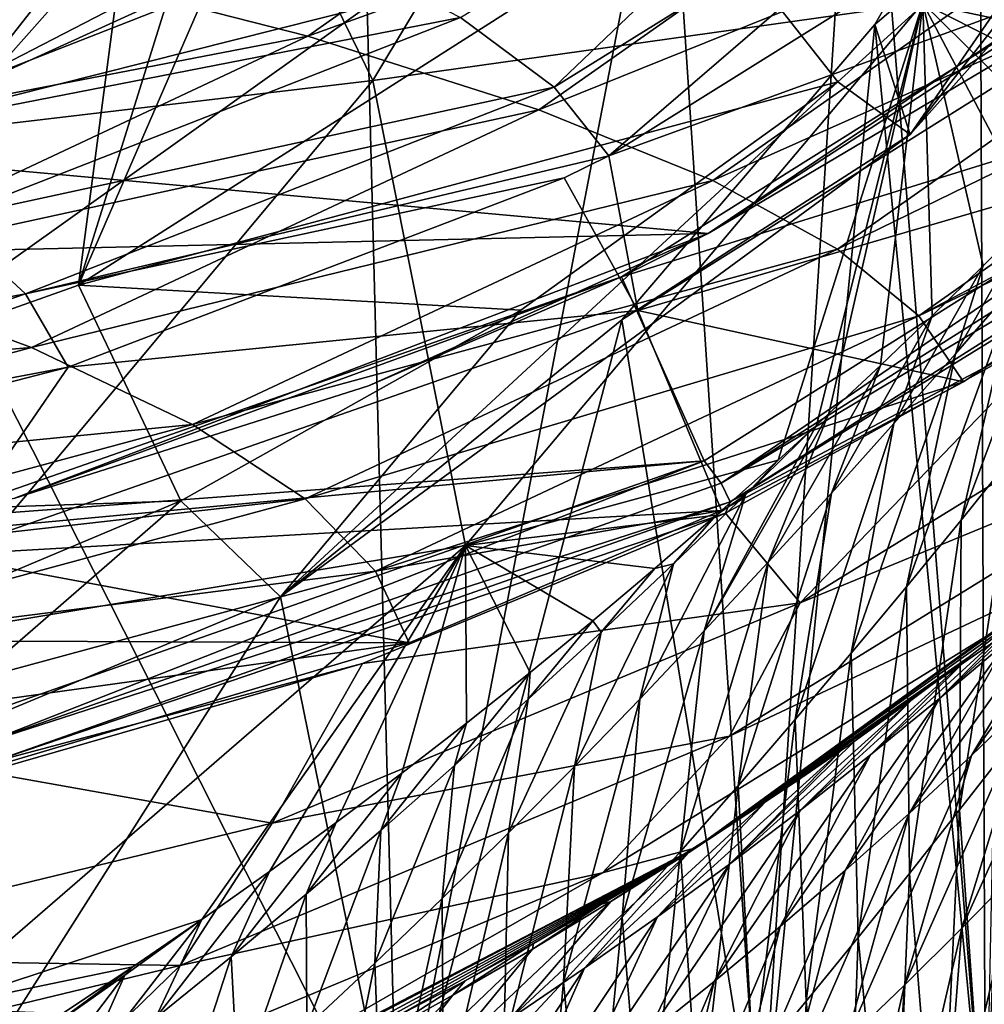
# Model space of a CAD drawing. Header units: metres. Extents: x -240 to 45, y -77 to 27.
# Tile 232 of 256: x 30.19 to 35.34, y -19.61 to -14.35. Entities that reach past the tile are written whole.
import ezdxf

# ---------------------------------------------------------------- set-up
doc = ezdxf.new("R2010")
doc.units = ezdxf.units.M
doc.layers.add('solid_MASSBILD_K_E_SW0001', color=7, linetype='CONTINUOUS')

msp = doc.modelspace()

# ---------------------------------------------------------------- linework, layer by layer
at = {"layer": 'solid_MASSBILD_K_E_SW0001'}
for points in [[(33.515095, -8.833508, 141.284409), (33.770359, -13.682057, 119.696915), (30.50271, -15.766929, 120.273087)], [(32.412022, -9.651, 141.284409), (33.515095, -8.833508, 141.284409), (30.50271, -15.766929, 120.273087)], [(31.216616, -10.337316, 141.284409), (32.412022, -9.651, 141.284409), (30.50271, -15.766929, 120.273087)], [(31.216616, -10.337316, 141.284409), (30.50271, -15.766929, 120.273087), (26.860199, -17.061192, 120.915359)], [(29.945154, -10.881987, 141.284409), (31.216616, -10.337316, 141.284409), (26.860199, -17.061192, 120.915359)], [(34.079449, -11.334261, 49.221691), (32.074699, -14.67446, 49.634964), (30.598518, -11.655845, 30.597927)], [(35.008678, -14.261464, 68.53022), (32.074699, -14.67446, 49.634964), (34.079449, -11.334261, 49.221691)], [(30.598518, -11.655845, 30.597927), (28.549368, -15.09048, 31.073753), (26.951012, -11.982102, 12.467823)], [(32.074699, -14.67446, 49.634964), (28.549368, -15.09048, 31.073753), (30.598518, -11.655845, 30.597927)], [(37.482944, -11.707556, 119.042282), (37.721249, -11.836318, 111.38456), (34.94149, -14.961307, 111.87471)], [(36.101093, -13.277711, 119.285942), (37.482944, -11.707556, 119.042282), (34.94149, -14.961307, 111.87471)], [(32.197147, -11.814404, 79.96402), (29.428057, -14.937243, 80.452286), (34.675846, -12.225952, 95.789986)], [(29.551634, -15.193629, 79.823723), (29.428057, -14.937243, 80.452286), (32.197147, -11.814404, 79.96402)], [(29.551634, -15.193629, 79.823723), (32.197147, -11.814404, 79.96402), (32.368256, -12.017189, 79.327072)], [(35.342567, -20.5, 97.983986), (35.308346, -11.868855, 97.837204), (34.675846, -12.225952, 95.789986)], [(34.75317, -14.375597, 107.203865), (34.94149, -14.961307, 111.87471), (37.721249, -11.836318, 111.38456)], [(35.500267, -13.077073, 104.437958), (34.75317, -14.375597, 107.203865), (37.721249, -11.836318, 111.38456)], [(35.342567, -20.5, 97.983986), (35.656796, -11.880426, 99.862045), (35.308346, -11.868855, 97.837204)], [(32.368256, -12.017189, 79.327072), (21.097666, -12.017189, 15.408386), (18.281046, -15.193629, 15.905033)], [(29.551634, -15.193629, 79.823723), (32.368256, -12.017189, 79.327072), (18.281046, -15.193629, 15.905033)], [(29.428057, -14.937243, 80.452286), (33.647137, -13.011192, 93.604935), (34.675846, -12.225952, 95.789986)], [(34.140774, -20.5, 94.549454), (34.675846, -12.225952, 95.789986), (33.647137, -13.011192, 93.604935)], [(35.342567, -20.5, 97.983986), (34.675846, -12.225952, 95.789986), (34.140774, -20.5, 94.549454)], [(34.107014, -12.762215, 249.806519), (30.147507, -14.032885, 259.334137), (31.727673, -14.437613, 249.511108)], [(35.4058, -13.108708, 239.896667), (34.107014, -12.762215, 249.806519), (31.727673, -14.437613, 249.511108)], [(33.041206, -14.709649, 214.150848), (32.541096, -14.337233, 223.910858), (35.061512, -12.777561, 223.905701)], [(33.041206, -14.709649, 214.150848), (35.061512, -12.777561, 223.905701), (35.616489, -13.107956, 214.146011)], [(29.428057, -14.937243, 80.452286), (32.044449, -14.277749, 91.27047), (33.647137, -13.011192, 93.604935)], [(32.204842, -20.5, 91.468391), (33.647137, -13.011192, 93.604935), (32.044449, -14.277749, 91.27047)], [(34.140774, -20.5, 94.549454), (33.647137, -13.011192, 93.604935), (32.204842, -20.5, 91.468391)], [(35.342567, -20.5, 105.216011), (34.75317, -14.375597, 107.203865), (35.500267, -13.077073, 104.437958)], [(35.4058, -13.108708, 239.896667), (31.727673, -14.437613, 249.511108), (32.959591, -14.829585, 239.671387)], [(36.395767, -13.443013, 229.995499), (35.4058, -13.108708, 239.896667), (32.959591, -14.829585, 239.671387)], [(33.041206, -14.709649, 214.150848), (35.616489, -13.107956, 214.146011), (33.333542, -15.075125, 204.399994)], [(33.333542, -15.075125, 204.399994), (35.616489, -13.107956, 214.146011), (35.964378, -13.432237, 204.399994)], [(37.152191, -13.278172, 195.899994), (15.130383, -13.784815, 195.899994), (33.862778, -15.491173, 195.899994)], [(33.770359, -13.682057, 119.696915), (36.101093, -13.277711, 119.285942), (34.554726, -14.680935, 119.558609)], [(35.570671, -14.478307, 199.5), (37.152191, -13.278172, 195.899994), (33.862778, -15.491173, 195.899994)], [(34.554726, -14.680935, 119.558609), (36.101093, -13.277711, 119.285942), (34.94149, -14.961307, 111.87471)], [(36.395767, -13.443013, 229.995499), (32.959591, -14.829585, 239.671387), (33.888184, -15.207775, 229.834381)], [(36.834522, -13.799363, 204.399994), (33.333542, -15.075125, 204.399994), (35.964378, -13.432237, 204.399994)], [(37.117538, -13.766341, 220.111588), (36.395767, -13.443013, 229.995499), (33.888184, -15.207775, 229.834381)], [(30.784639, -13.557223, 243.449707), (28.187616, -14.580517, 243.049835), (26.946711, -14.141427, 252.697861)], [(31.80036, -13.954147, 233.677856), (28.187616, -14.580517, 243.049835), (30.784639, -13.557223, 243.449707)], [(36.709908, -13.64292, 200), (33.40136, -15.721846, 200), (37.339897, -14.498365, 200)], [(33.862923, -15.491104, 199.5), (33.40136, -15.721846, 200), (36.709908, -13.64292, 200)], [(33.862923, -15.491104, 199.5), (36.709908, -13.64292, 200), (35.570671, -14.478307, 199.5)], [(30.50271, -15.766929, 120.273087), (33.770359, -13.682057, 119.696915), (34.554726, -14.680935, 119.558609)], [(37.117538, -13.766341, 220.111588), (33.888184, -15.207775, 229.834381), (34.552826, -15.573554, 220.009201)], [(37.606819, -14.081865, 210.24498), (37.117538, -13.766341, 220.111588), (34.552826, -15.573554, 220.009201)], [(33.862778, -15.491173, 195.899994), (15.130383, -13.784815, 195.899994), (18.518078, -15.8442, 195.899994)], [(33.488022, -15.902099, 204.399994), (33.333542, -15.075125, 204.399994), (36.834522, -13.799363, 204.399994)], [(33.488022, -15.902099, 200.399994), (36.834522, -13.799363, 200.399994), (37.481274, -14.736205, 200.399994)], [(36.834522, -13.799363, 204.399994), (36.834522, -13.799363, 200.399994), (33.488022, -15.902099, 200.399994)], [(33.488022, -15.902099, 204.399994), (36.834522, -13.799363, 204.399994), (33.488022, -15.902099, 200.399994)], [(31.80036, -13.954147, 233.677856), (29.121378, -15.004856, 233.386047), (28.187616, -14.580517, 243.049835)], [(32.541096, -14.337233, 223.910858), (29.121378, -15.004856, 233.386047), (31.80036, -13.954147, 233.677856)], [(31.727673, -14.437613, 249.511108), (30.147507, -14.032885, 259.334137), (27.594477, -15.234189, 258.922943)], [(37.606819, -14.081865, 210.24498), (34.552826, -15.573554, 220.009201), (34.98769, -15.930508, 210.196426)], [(37.898605, -14.39282, 200.399994), (37.606819, -14.081865, 210.24498), (34.98769, -15.930508, 210.196426)], [(29.428057, -14.937243, 80.452286), (29.850645, -15.843716, 89.07296), (32.044449, -14.277749, 91.27047)], [(32.204842, -20.5, 91.468391), (32.044449, -14.277749, 91.27047), (29.850645, -15.843716, 89.07296)], [(35.008678, -14.261464, 68.53022), (32.568554, -17.156874, 68.939072), (32.074699, -14.67446, 49.634964)], [(34.236546, -16.700182, 80.789017), (32.568554, -17.156874, 68.939072), (35.008678, -14.261464, 68.53022)], [(34.440933, -16.513811, 81.032806), (34.236546, -16.700182, 80.789017), (35.008678, -14.261464, 68.53022)], [(34.507874, -16.452065, 81.114189), (34.440933, -16.513811, 81.032806), (35.008678, -14.261464, 68.53022)], [(34.783089, -16.19445, 81.456787), (34.507874, -16.452065, 81.114189), (35.008678, -14.261464, 68.53022)], [(35.058697, -15.930248, 81.812973), (34.783089, -16.19445, 81.456787), (35.008678, -14.261464, 68.53022)], [(35.331387, -15.662505, 82.178886), (35.058697, -15.930248, 81.812973), (35.008678, -14.261464, 68.53022)], [(35.602489, -15.389877, 82.556816), (35.331387, -15.662505, 82.178886), (35.008678, -14.261464, 68.53022)], [(35.872738, -15.111427, 82.9478), (35.602489, -15.389877, 82.556816), (35.008678, -14.261464, 68.53022)], [(36.137268, -14.832118, 83.344612), (35.872738, -15.111427, 82.9478), (35.008678, -14.261464, 68.53022)], [(36.391582, -14.557068, 83.740005), (36.137268, -14.832118, 83.344612), (35.008678, -14.261464, 68.53022)], [(36.637016, -14.285417, 84.136017), (36.391582, -14.557068, 83.740005), (35.008678, -14.261464, 68.53022)], [(32.541096, -14.337233, 223.910858), (29.788017, -15.414453, 223.721466), (29.121378, -15.004856, 233.386047)], [(33.041206, -14.709649, 214.150848), (29.788017, -15.414453, 223.721466), (32.541096, -14.337233, 223.910858)], [(34.75317, -14.375597, 107.203865), (33.402397, -15.951014, 110.013435), (34.94149, -14.961307, 111.87471)], [(34.140774, -20.5, 108.650551), (33.402397, -15.951014, 110.013435), (34.75317, -14.375597, 107.203865)], [(34.140774, -20.5, 108.650551), (34.75317, -14.375597, 107.203865), (35.342567, -20.5, 105.216011)], [(37.481274, -14.736205, 200.399994), (37.898605, -14.39282, 200.399994), (34.98769, -15.930508, 210.196426)], [(31.727673, -14.437613, 249.511108), (27.594477, -15.234189, 258.922943), (29.093575, -15.67355, 249.184265)], [(32.959591, -14.829585, 239.671387), (31.727673, -14.437613, 249.511108), (29.093575, -15.67355, 249.184265)], [(33.40136, -15.721846, 200), (33.842319, -16.704994, 200), (37.339897, -14.498365, 200)], [(33.933197, -16.824289, 199.961533), (37.339897, -14.498365, 200), (33.842319, -16.704994, 200)], [(33.862923, -15.491104, 199.5), (35.570671, -14.478307, 199.5), (33.862778, -15.491173, 195.899994)], [(37.458256, -14.59184, 199.961533), (37.339897, -14.498365, 200), (33.933197, -16.824289, 199.961533)], [(37.458256, -14.59184, 199.961533), (33.933197, -16.824289, 199.961533), (37.526825, -14.677143, 199.855743)], [(32.074699, -14.67446, 49.634964), (29.582762, -17.653261, 50.147942), (28.549368, -15.09048, 31.073753)], [(32.568554, -17.156874, 68.939072), (29.582762, -17.653261, 50.147942), (32.074699, -14.67446, 49.634964)], [(33.041206, -14.709649, 214.150848), (30.219749, -15.812724, 214.058762), (29.788017, -15.414453, 223.721466)], [(33.041206, -14.709649, 214.150848), (33.333542, -15.075125, 204.399994), (30.219749, -15.812724, 214.058762)], [(30.50271, -15.766929, 120.273087), (34.554726, -14.680935, 119.558609), (32.863407, -15.899481, 119.856834)], [(34.554726, -14.680935, 119.558609), (34.94149, -14.961307, 111.87471), (31.581724, -17.429501, 112.467125)], [(32.863407, -15.899481, 119.856834), (34.554726, -14.680935, 119.558609), (31.581724, -17.429501, 112.467125)], [(33.933197, -16.824289, 199.961533), (33.980988, -16.922747, 199.855743), (37.526825, -14.677143, 199.855743)], [(37.526825, -14.677143, 199.855743), (33.980988, -16.922747, 199.855743), (37.506638, -14.748916, 199.711212)], [(33.488022, -15.902099, 200.399994), (37.481274, -14.736205, 200.399994), (35.226307, -16.282309, 200.399994)], [(33.980988, -16.922747, 199.855743), (35.792969, -15.966425, 199.711472), (37.506638, -14.748916, 199.711212)], [(37.481274, -14.736205, 200.399994), (34.98769, -15.930508, 210.196426), (35.226307, -16.282309, 200.399994)], [(32.959591, -14.829585, 239.671387), (29.093575, -15.67355, 249.184265), (30.251478, -16.099066, 239.422165)], [(33.888184, -15.207775, 229.834381), (32.959591, -14.829585, 239.671387), (30.251478, -16.099066, 239.422165)], [(33.402397, -15.951014, 110.013435), (31.581724, -17.429501, 112.467125), (34.94149, -14.961307, 111.87471)], [(33.094437, -15.192863, 204.399994), (30.219749, -15.812724, 214.058762), (33.333542, -15.075125, 204.399994)], [(33.488022, -15.902099, 204.399994), (33.094437, -15.192863, 204.399994), (33.333542, -15.075125, 204.399994)], [(33.094437, -15.192863, 204.399994), (30.44738, -16.203646, 204.399994), (30.219749, -15.812724, 214.058762)], [(33.888184, -15.207775, 229.834381), (30.251478, -16.099066, 239.422165), (31.112129, -16.509624, 229.656204)], [(33.488022, -15.902099, 204.399994), (30.44738, -16.203646, 204.399994), (33.094437, -15.192863, 204.399994)], [(34.552826, -15.573554, 220.009201), (33.888184, -15.207775, 229.834381), (31.112129, -16.509624, 229.656204)], [(35.183163, -16.133341, 83.701897), (35.331387, -15.662505, 82.178886), (35.602489, -15.389877, 82.556816)], [(35.505966, -15.760526, 83.935989), (35.183163, -16.133341, 83.701897), (35.602489, -15.389877, 82.556816)], [(35.212811, -17.021368, 85.85598), (35.505966, -15.760526, 83.935989), (35.822845, -15.387733, 84.178078)], [(35.497986, -16.667131, 86.119492), (35.212811, -17.021368, 85.85598), (35.822845, -15.387733, 84.178078)], [(29.788017, -15.414453, 223.721466), (30.219749, -15.812724, 214.058762), (27.240068, -16.370108, 214.114868)], [(33.862778, -15.491173, 195.899994), (18.518078, -15.8442, 195.899994), (30.158815, -16.904539, 195.899994)], [(32.051174, -16.303349, 199.5), (33.862778, -15.491173, 195.899994), (30.158815, -16.904539, 195.899994)], [(32.051174, -16.303349, 199.5), (33.40136, -15.721846, 200), (33.862923, -15.491104, 199.5)], [(32.051174, -16.303349, 199.5), (33.862923, -15.491104, 199.5), (33.862778, -15.491173, 195.899994)], [(34.552826, -15.573554, 220.009201), (31.112129, -16.509624, 229.656204), (31.713533, -16.906721, 219.896027)], [(34.98769, -15.930508, 210.196426), (34.552826, -15.573554, 220.009201), (31.713533, -16.906721, 219.896027)], [(34.854973, -16.505356, 83.475639), (35.058697, -15.930248, 81.812973), (35.331387, -15.662505, 82.178886)], [(35.183163, -16.133341, 83.701897), (34.854973, -16.505356, 83.475639), (35.331387, -15.662505, 82.178886)], [(30.251478, -16.099066, 239.422165), (29.093575, -15.67355, 249.184265), (26.284904, -16.432398, 248.835907)], [(26.860199, -17.061192, 120.915359), (30.50271, -15.766929, 120.273087), (31.048456, -16.918024, 120.176857)], [(33.40136, -15.721846, 200), (29.713083, -17.012463, 200), (33.842319, -16.704994, 200)], [(30.158888, -16.904528, 199.5), (29.713083, -17.012463, 200), (33.40136, -15.721846, 200)], [(30.158888, -16.904528, 199.5), (33.40136, -15.721846, 200), (32.051174, -16.303349, 199.5)], [(30.50271, -15.766929, 120.273087), (32.863407, -15.899481, 119.856834), (31.048456, -16.918024, 120.176857)], [(34.922379, -17.376486, 85.599945), (35.183163, -16.133341, 83.701897), (35.505966, -15.760526, 83.935989)], [(35.212811, -17.021368, 85.85598), (34.922379, -17.376486, 85.599945), (35.505966, -15.760526, 83.935989)], [(30.219749, -15.812724, 214.058762), (27.404242, -16.779579, 204.399994), (27.240068, -16.370108, 214.114868)], [(30.219749, -15.812724, 214.058762), (30.44738, -16.203646, 204.399994), (27.404242, -16.779579, 204.399994)], [(32.204842, -20.5, 91.468391), (29.850645, -15.843716, 89.07296), (29.631706, -20.5, 88.895233)], [(35.792969, -15.966425, 199.711472), (34.354973, -17.462055, 181.36908), (36.956615, -15.855079, 181.293503)], [(36.684433, -16.501371, 162.653717), (36.956615, -15.855079, 181.293503), (34.354973, -17.462055, 181.36908)], [(29.757557, -17.207458, 200.399994), (33.488022, -15.902099, 200.399994), (33.93441, -16.969353, 200.399994)], [(29.757557, -17.207458, 204.399994), (30.44738, -16.203646, 204.399994), (33.488022, -15.902099, 204.399994)], [(33.488022, -15.902099, 204.399994), (33.488022, -15.902099, 200.399994), (29.757557, -17.207458, 200.399994)], [(29.757557, -17.207458, 204.399994), (33.488022, -15.902099, 204.399994), (29.757557, -17.207458, 200.399994)], [(31.048456, -16.918024, 120.176857), (32.863407, -15.899481, 119.856834), (31.581724, -17.429501, 112.467125)], [(33.488022, -15.902099, 200.399994), (35.226307, -16.282309, 200.399994), (33.93441, -16.969353, 200.399994)], [(32.204842, -20.5, 111.731606), (31.581724, -17.429501, 112.467125), (33.402397, -15.951014, 110.013435)], [(34.98769, -15.930508, 210.196426), (31.713533, -16.906721, 219.896027), (32.088154, -17.294239, 210.142822)], [(35.226307, -16.282309, 200.399994), (34.98769, -15.930508, 210.196426), (32.088154, -17.294239, 210.142822)], [(32.204842, -20.5, 111.731606), (33.402397, -15.951014, 110.013435), (34.140774, -20.5, 108.650551)], [(35.792969, -15.966425, 199.711472), (33.956173, -16.982927, 199.711716), (34.354973, -17.462055, 181.36908)], [(33.980988, -16.922747, 199.855743), (33.956173, -16.982927, 199.711716), (35.792969, -15.966425, 199.711472)], [(34.52187, -16.876106, 83.257553), (34.783089, -16.19445, 81.456787), (35.058697, -15.930248, 81.812973)], [(34.854973, -16.505356, 83.475639), (34.52187, -16.876106, 83.257553), (35.058697, -15.930248, 81.812973)], [(30.251478, -16.099066, 239.422165), (26.284904, -16.432398, 248.835907), (27.363897, -16.878504, 239.156525)], [(31.112129, -16.509624, 229.656204), (30.251478, -16.099066, 239.422165), (27.363897, -16.878504, 239.156525)], [(34.627098, -17.731634, 85.351318), (34.854973, -16.505356, 83.475639), (35.183163, -16.133341, 83.701897)], [(34.922379, -17.376486, 85.599945), (34.627098, -17.731634, 85.351318), (35.183163, -16.133341, 83.701897)], [(30.44738, -16.203646, 204.399994), (29.557474, -16.433149, 204.399994), (27.404242, -16.779579, 204.399994)], [(29.757557, -17.207458, 204.399994), (29.557474, -16.433149, 204.399994), (30.44738, -16.203646, 204.399994)], [(34.184345, -17.245199, 83.04808), (34.507874, -16.452065, 81.114189), (34.783089, -16.19445, 81.456787)], [(34.52187, -16.876106, 83.257553), (34.184345, -17.245199, 83.04808), (34.783089, -16.19445, 81.456787)], [(33.93441, -16.969353, 200.399994), (35.226307, -16.282309, 200.399994), (32.088154, -17.294239, 210.142822)], [(30.158888, -16.904528, 199.5), (32.051174, -16.303349, 199.5), (30.158815, -16.904539, 195.899994)], [(33.842915, -17.612066, 82.847511), (34.440933, -16.513811, 81.032806), (34.507874, -16.452065, 81.114189)], [(34.184345, -17.245199, 83.04808), (33.842915, -17.612066, 82.847511), (34.507874, -16.452065, 81.114189)], [(36.684433, -16.501371, 162.653717), (34.354973, -17.462055, 181.36908), (33.97768, -18.173506, 162.788925)], [(36.684433, -16.501371, 162.653717), (33.97768, -18.173506, 162.788925), (36.119213, -17.164679, 144.01918)], [(34.327362, -18.086054, 85.110115), (34.52187, -16.876106, 83.257553), (34.854973, -16.505356, 83.475639)], [(34.627098, -17.731634, 85.351318), (34.327362, -18.086054, 85.110115), (34.854973, -16.505356, 83.475639)], [(31.112129, -16.509624, 229.656204), (27.363897, -16.878504, 239.156525), (28.152113, -17.308937, 229.466293)], [(31.713533, -16.906721, 219.896027), (31.112129, -16.509624, 229.656204), (28.152113, -17.308937, 229.466293)], [(33.842915, -17.612066, 82.847511), (34.06271, -16.884953, 80.860397), (34.440933, -16.513811, 81.032806)], [(34.06271, -16.884953, 80.860397), (34.236546, -16.700182, 80.789017), (34.440933, -16.513811, 81.032806)], [(25.829977, -17.450001, 200), (29.948563, -18.072699, 200), (33.842319, -16.704994, 200)], [(29.713083, -17.012463, 200), (25.829977, -17.450001, 200), (33.842319, -16.704994, 200)], [(29.998247, -18.212097, 199.961533), (33.842319, -16.704994, 200), (29.948563, -18.072699, 200)], [(33.933197, -16.824289, 199.961533), (33.842319, -16.704994, 200), (29.998247, -18.212097, 199.961533)], [(34.236546, -16.700182, 80.789017), (33.905914, -16.99502, 80.410248), (32.568554, -17.156874, 68.939072)], [(34.06271, -16.884953, 80.860397), (33.905914, -16.99502, 80.410248), (34.236546, -16.700182, 80.789017)], [(35.205254, -18.568289, 87.597313), (35.212811, -17.021368, 85.85598), (35.497986, -16.667131, 86.119492)], [(35.467697, -18.230867, 87.886925), (35.205254, -18.568289, 87.597313), (35.497986, -16.667131, 86.119492)], [(33.933197, -16.824289, 199.961533), (29.998247, -18.212097, 199.961533), (33.980988, -16.922747, 199.855743)], [(26.860199, -17.061192, 120.915359), (31.048456, -16.918024, 120.176857), (29.132648, -17.723812, 120.514664)], [(31.713533, -16.906721, 219.896027), (28.152113, -17.308937, 229.466293), (28.686085, -17.725266, 219.775421)], [(32.088154, -17.294239, 210.142822), (31.713533, -16.906721, 219.896027), (28.686085, -17.725266, 219.775421)], [(29.42771, -18.327515, 114.464798), (29.132648, -17.723812, 120.514664), (31.048456, -16.918024, 120.176857)], [(29.42771, -18.327515, 114.464798), (31.048456, -16.918024, 120.176857), (31.581724, -17.429501, 112.467125)], [(29.998247, -18.212097, 199.961533), (30.022787, -18.318754, 199.855743), (33.980988, -16.922747, 199.855743)], [(33.980988, -16.922747, 199.855743), (30.022787, -18.318754, 199.855743), (33.956173, -16.982927, 199.711716)], [(33.497997, -17.975916, 82.655693), (33.678989, -17.253954, 80.696381), (34.06271, -16.884953, 80.860397)], [(33.842915, -17.612066, 82.847511), (33.497997, -17.975916, 82.655693), (34.06271, -16.884953, 80.860397)], [(34.06271, -16.884953, 80.860397), (33.678989, -17.253954, 80.696381), (33.905914, -16.99502, 80.410248)], [(36.386395, -16.898355, 125.310349), (33.797356, -18.771082, 125.540665), (35.855888, -17.271709, 121.309898)], [(36.119213, -17.164679, 144.01918), (33.797356, -18.771082, 125.540665), (36.386395, -16.898355, 125.310349)], [(34.023525, -18.439274, 84.876633), (34.184345, -17.245199, 83.04808), (34.52187, -16.876106, 83.257553)], [(34.327362, -18.086054, 85.110115), (34.023525, -18.439274, 84.876633), (34.52187, -16.876106, 83.257553)], [(29.757557, -17.207458, 200.399994), (33.93441, -16.969353, 200.399994), (32.267941, -17.676159, 200.399994)], [(33.93441, -16.969353, 200.399994), (32.088154, -17.294239, 210.142822), (32.267941, -17.676159, 200.399994)], [(30.022787, -18.318754, 199.855743), (32.019508, -17.786203, 199.711975), (33.956173, -16.982927, 199.711716)], [(33.956173, -16.982927, 199.711716), (32.019508, -17.786203, 199.711975), (34.354973, -17.462055, 181.36908)], [(33.905914, -16.99502, 80.410248), (33.579243, -17.278513, 80.054504), (32.568554, -17.156874, 68.939072)], [(33.678989, -17.253954, 80.696381), (33.579243, -17.278513, 80.054504), (33.905914, -16.99502, 80.410248)], [(34.937309, -18.907804, 87.314293), (34.922379, -17.376486, 85.599945), (35.212811, -17.021368, 85.85598)], [(35.205254, -18.568289, 87.597313), (34.937309, -18.907804, 87.314293), (35.212811, -17.021368, 85.85598)], [(36.166656, -17.03722, 119.786674), (35.269203, -18.276886, 118.438629), (35.596436, -17.962614, 118.181831)], [(36.166656, -17.03722, 119.786674), (35.816475, -17.354568, 120.020149), (35.269203, -18.276886, 118.438629)], [(32.568554, -17.156874, 68.939072), (29.711237, -19.62985, 69.417244), (29.582762, -17.653261, 50.147942)], [(31.161133, -19.152912, 77.884346), (29.711237, -19.62985, 69.417244), (32.568554, -17.156874, 68.939072)], [(31.522907, -18.896166, 78.164558), (31.161133, -19.152912, 77.884346), (32.568554, -17.156874, 68.939072)], [(31.878647, -18.635895, 78.453735), (31.522907, -18.896166, 78.164558), (32.568554, -17.156874, 68.939072)], [(32.229088, -18.371767, 78.752968), (31.878647, -18.635895, 78.453735), (32.568554, -17.156874, 68.939072)], [(32.573574, -18.104412, 79.061325), (32.229088, -18.371767, 78.752968), (32.568554, -17.156874, 68.939072)], [(32.912678, -17.833588, 79.379684), (32.573574, -18.104412, 79.061325), (32.568554, -17.156874, 68.939072)], [(33.248547, -17.557739, 79.711395), (32.912678, -17.833588, 79.379684), (32.568554, -17.156874, 68.939072)], [(33.579243, -17.278513, 80.054504), (33.248547, -17.557739, 79.711395), (32.568554, -17.156874, 68.939072)], [(36.119213, -17.164679, 144.01918), (33.29982, -18.90387, 144.21254), (33.797356, -18.771082, 125.540665)], [(33.97768, -18.173506, 162.788925), (33.29982, -18.90387, 144.21254), (36.119213, -17.164679, 144.01918)], [(25.829977, -17.650002, 200.399994), (29.757557, -17.207458, 200.399994), (32.267941, -17.676159, 200.399994)], [(32.088154, -17.294239, 210.142822), (28.686085, -17.725266, 219.775421), (28.996468, -18.131557, 210.085739)], [(32.267941, -17.676159, 200.399994), (32.088154, -17.294239, 210.142822), (28.996468, -18.131557, 210.085739)], [(33.149696, -18.335806, 82.471581), (33.292061, -17.618288, 80.539597), (33.678989, -17.253954, 80.696381)], [(33.497997, -17.975916, 82.655693), (33.149696, -18.335806, 82.471581), (33.678989, -17.253954, 80.696381)], [(33.292061, -17.618288, 80.539597), (33.248547, -17.557739, 79.711395), (33.579243, -17.278513, 80.054504)], [(33.678989, -17.253954, 80.696381), (33.292061, -17.618288, 80.539597), (33.579243, -17.278513, 80.054504)], [(33.715958, -18.790743, 84.651108), (33.842915, -17.612066, 82.847511), (34.184345, -17.245199, 83.04808)], [(34.023525, -18.439274, 84.876633), (33.715958, -18.790743, 84.651108), (34.184345, -17.245199, 83.04808)], [(33.797356, -18.771082, 125.540665), (35.558407, -17.513952, 121.65773), (35.855888, -17.271709, 121.309898)], [(35.098053, -17.973379, 120.481041), (35.855888, -17.271709, 121.309898), (35.558407, -17.513952, 121.65773)], [(35.460224, -17.666735, 120.251648), (35.855888, -17.271709, 121.309898), (35.098053, -17.973379, 120.481041)], [(34.664146, -19.24856, 87.037903), (34.627098, -17.731634, 85.351318), (34.922379, -17.376486, 85.599945)], [(34.937309, -18.907804, 87.314293), (34.664146, -19.24856, 87.037903), (34.922379, -17.376486, 85.599945)], [(35.816475, -17.354568, 120.020149), (34.935307, -18.58659, 118.692665), (35.269203, -18.276886, 118.438629)], [(35.816475, -17.354568, 120.020149), (35.460224, -17.666735, 120.251648), (34.935307, -18.58659, 118.692665)], [(29.631706, -20.5, 114.304764), (29.42771, -18.327515, 114.464798), (31.581724, -17.429501, 112.467125)], [(29.631706, -20.5, 114.304764), (31.581724, -17.429501, 112.467125), (32.204842, -20.5, 111.731606)], [(32.019508, -17.786203, 199.711975), (31.535919, -18.63909, 181.451279), (34.354973, -17.462055, 181.36908)], [(33.97768, -18.173506, 162.788925), (34.354973, -17.462055, 181.36908), (31.535919, -18.63909, 181.451279)], [(32.902523, -17.977503, 80.389252), (32.912678, -17.833588, 79.379684), (33.248547, -17.557739, 79.711395)], [(33.292061, -17.618288, 80.539597), (32.902523, -17.977503, 80.389252), (33.248547, -17.557739, 79.711395)], [(33.797356, -18.771082, 125.540665), (35.256626, -17.749895, 121.99807), (35.558407, -17.513952, 121.65773)], [(34.730122, -18.274176, 120.708176), (35.558407, -17.513952, 121.65773), (35.256626, -17.749895, 121.99807)], [(35.098053, -17.973379, 120.481041), (35.558407, -17.513952, 121.65773), (34.730122, -18.274176, 120.708176)], [(25.829977, -17.650002, 200.399994), (32.267941, -17.676159, 200.399994), (29.985395, -18.354292, 200.399994)], [(32.798065, -18.69108, 82.294098), (32.902523, -17.977503, 80.389252), (33.292061, -17.618288, 80.539597)], [(33.149696, -18.335806, 82.471581), (32.798065, -18.69108, 82.294098), (33.292061, -17.618288, 80.539597)], [(33.405037, -19.139776, 84.433609), (33.497997, -17.975916, 82.655693), (33.842915, -17.612066, 82.847511)], [(33.715958, -18.790743, 84.651108), (33.405037, -19.139776, 84.433609), (33.842915, -17.612066, 82.847511)], [(35.916912, -17.644091, 117.922493), (35.217934, -19.198553, 116.724594), (35.517109, -18.89073, 116.441093)], [(35.916912, -17.644091, 117.922493), (35.596436, -17.962614, 118.181831), (35.217934, -19.198553, 116.724594)], [(29.985395, -18.354292, 200.399994), (32.267941, -17.676159, 200.399994), (28.996468, -18.131557, 210.085739)], [(35.460224, -17.666735, 120.251648), (34.594864, -18.891382, 118.943779), (34.935307, -18.58659, 118.692665)], [(35.460224, -17.666735, 120.251648), (35.098053, -17.973379, 120.481041), (34.594864, -18.891382, 118.943779)], [(33.797356, -18.771082, 125.540665), (34.95118, -17.979128, 122.330727), (35.256626, -17.749895, 121.99807)], [(34.38607, -19.589651, 86.76815), (34.327362, -18.086054, 85.110115), (34.627098, -17.731634, 85.351318)], [(34.356537, -18.568869, 120.932785), (35.256626, -17.749895, 121.99807), (34.95118, -17.979128, 122.330727)], [(34.730122, -18.274176, 120.708176), (35.256626, -17.749895, 121.99807), (34.356537, -18.568869, 120.932785)], [(34.664146, -19.24856, 87.037903), (34.38607, -19.589651, 86.76815), (34.627098, -17.731634, 85.351318)], [(32.019508, -17.786203, 199.711975), (30.00713, -18.366817, 199.712204), (31.535919, -18.63909, 181.451279)], [(30.022787, -18.318754, 199.855743), (30.00713, -18.366817, 199.712204), (32.019508, -17.786203, 199.711975)], [(32.510464, -18.33098, 80.244156), (32.573574, -18.104412, 79.061325), (32.912678, -17.833588, 79.379684)], [(32.902523, -17.977503, 80.389252), (32.510464, -18.33098, 80.244156), (32.912678, -17.833588, 79.379684)], [(32.443108, -19.041409, 82.122345), (32.510464, -18.33098, 80.244156), (32.902523, -17.977503, 80.389252)], [(32.798065, -18.69108, 82.294098), (32.443108, -19.041409, 82.122345), (32.902523, -17.977503, 80.389252)], [(33.09079, -19.485558, 84.223602), (33.149696, -18.335806, 82.471581), (33.497997, -17.975916, 82.655693)], [(33.405037, -19.139776, 84.433609), (33.09079, -19.485558, 84.223602), (33.497997, -17.975916, 82.655693)], [(35.098053, -17.973379, 120.481041), (34.247997, -19.190916, 119.191811), (34.594864, -18.891382, 118.943779)], [(35.098053, -17.973379, 120.481041), (34.730122, -18.274176, 120.708176), (34.247997, -19.190916, 119.191811)], [(35.596436, -17.962614, 118.181831), (34.911377, -19.503002, 117.005043), (35.217934, -19.198553, 116.724594)], [(35.596436, -17.962614, 118.181831), (35.269203, -18.276886, 118.438629), (34.911377, -19.503002, 117.005043)], [(33.797356, -18.771082, 125.540665), (34.641651, -18.202055, 122.65593), (34.95118, -17.979128, 122.330727)], [(33.97739, -18.857212, 121.154564), (34.95118, -17.979128, 122.330727), (34.641651, -18.202055, 122.65593)], [(34.356537, -18.568869, 120.932785), (34.95118, -17.979128, 122.330727), (33.97739, -18.857212, 121.154564)], [(32.115707, -18.678123, 80.103035), (32.229088, -18.371767, 78.752968), (32.573574, -18.104412, 79.061325)], [(32.510464, -18.33098, 80.244156), (32.115707, -18.678123, 80.103035), (32.573574, -18.104412, 79.061325)], [(34.103336, -19.930355, 86.50515), (34.023525, -18.439274, 84.876633), (34.327362, -18.086054, 85.110115)], [(34.38607, -19.589651, 86.76815), (34.103336, -19.930355, 86.50515), (34.327362, -18.086054, 85.110115)], [(33.97768, -18.173506, 162.788925), (31.535919, -18.63909, 181.451279), (31.04484, -19.39814, 162.93515)], [(33.97768, -18.173506, 162.788925), (31.04484, -19.39814, 162.93515), (33.29982, -18.90387, 144.21254)], [(33.797356, -18.771082, 125.540665), (34.575275, -18.248672, 122.72419), (34.641651, -18.202055, 122.65593)], [(33.97739, -18.857212, 121.154564), (34.641651, -18.202055, 122.65593), (34.575275, -18.248672, 122.72419)], [(35.343891, -20.534391, 88.914314), (35.205254, -18.568289, 87.597313), (35.467697, -18.230867, 87.886925)], [(33.97739, -18.857212, 121.154564), (34.575275, -18.248672, 122.72419), (33.592804, -19.138926, 121.373215)], [(34.170052, -18.52507, 122.926605), (33.592804, -19.138926, 121.373215), (34.575275, -18.248672, 122.72419)], [(33.797356, -18.771082, 125.540665), (34.328747, -18.418249, 122.973404), (34.575275, -18.248672, 122.72419)], [(34.730122, -18.274176, 120.708176), (33.894825, -19.484903, 119.436493), (34.247997, -19.190916, 119.191811)], [(34.730122, -18.274176, 120.708176), (34.356537, -18.568869, 120.932785), (33.894825, -19.484903, 119.436493)], [(34.170052, -18.52507, 122.926605), (34.575275, -18.248672, 122.72419), (34.328747, -18.418249, 122.973404)], [(35.269203, -18.276886, 118.438629), (34.597507, -19.803768, 117.282173), (34.911377, -19.503002, 117.005043)], [(35.269203, -18.276886, 118.438629), (34.935307, -18.58659, 118.692665), (34.597507, -19.803768, 117.282173)], [(32.084515, -19.38629, 81.955238), (32.115707, -18.678123, 80.103035), (32.510464, -18.33098, 80.244156)], [(32.443108, -19.041409, 82.122345), (32.084515, -19.38629, 81.955238), (32.510464, -18.33098, 80.244156)], [(32.772884, -19.827377, 84.02005), (32.798065, -18.69108, 82.294098), (33.149696, -18.335806, 82.471581)], [(33.09079, -19.485558, 84.223602), (32.772884, -19.827377, 84.02005), (33.149696, -18.335806, 82.471581)], [(30.00713, -18.366817, 199.712204), (28.568857, -19.357189, 181.537994), (31.535919, -18.63909, 181.451279)], [(31.7181, -19.018635, 79.964928), (31.878647, -18.635895, 78.453735), (32.229088, -18.371767, 78.752968)], [(32.115707, -18.678123, 80.103035), (31.7181, -19.018635, 79.964928), (32.229088, -18.371767, 78.752968)], [(33.816174, -20.270039, 86.249107), (33.715958, -18.790743, 84.651108), (34.023525, -18.439274, 84.876633)], [(33.797356, -18.771082, 125.540665), (34.013329, -18.627258, 123.282822), (34.328747, -18.418249, 122.973404)], [(34.103336, -19.930355, 86.50515), (33.816174, -20.270039, 86.249107), (34.023525, -18.439274, 84.876633)], [(34.170052, -18.52507, 122.926605), (34.328747, -18.418249, 122.973404), (34.013329, -18.627258, 123.282822)], [(34.170052, -18.52507, 122.926605), (33.20293, -19.413721, 121.58844), (33.592804, -19.138926, 121.373215)], [(34.170052, -18.52507, 122.926605), (33.759655, -18.794636, 123.126915), (33.20293, -19.413721, 121.58844)], [(34.170052, -18.52507, 122.926605), (34.013329, -18.627258, 123.282822), (33.759655, -18.794636, 123.126915)], [(34.356537, -18.568869, 120.932785), (33.535469, -19.773069, 119.677513), (33.894825, -19.484903, 119.436493)], [(34.356537, -18.568869, 120.932785), (33.97739, -18.857212, 121.154564), (33.535469, -19.773069, 119.677513)], [(34.935307, -18.58659, 118.692665), (34.276413, -20.100512, 117.555779), (34.597507, -19.803768, 117.282173)], [(34.935307, -18.58659, 118.692665), (34.594864, -18.891382, 118.943779), (34.276413, -20.100512, 117.555779)], [(35.096481, -20.848558, 88.614136), (34.937309, -18.907804, 87.314293), (35.205254, -18.568289, 87.597313)], [(35.343891, -20.534391, 88.914314), (35.096481, -20.848558, 88.614136), (35.205254, -18.568289, 87.597313)], [(31.04484, -19.39814, 162.93515), (31.535919, -18.63909, 181.451279), (28.568857, -19.357189, 181.537994)], [(31.317438, -19.352541, 79.829803), (31.522907, -18.896166, 78.164558), (31.878647, -18.635895, 78.453735)], [(31.7181, -19.018635, 79.964928), (31.317438, -19.352541, 79.829803), (31.878647, -18.635895, 78.453735)], [(33.797356, -18.771082, 125.540665), (33.655376, -18.854053, 123.621437), (34.013329, -18.627258, 123.282822)], [(33.759655, -18.794636, 123.126915), (34.013329, -18.627258, 123.282822), (33.655376, -18.854053, 123.621437)], [(31.721857, -19.725275, 81.79174), (31.7181, -19.018635, 79.964928), (32.115707, -18.678123, 80.103035)], [(32.084515, -19.38629, 81.955238), (31.721857, -19.725275, 81.79174), (32.115707, -18.678123, 80.103035)], [(32.450981, -20.164791, 83.822021), (32.443108, -19.041409, 82.122345), (32.798065, -18.69108, 82.294098)], [(32.772884, -19.827377, 84.02005), (32.450981, -20.164791, 83.822021), (32.798065, -18.69108, 82.294098)], [(33.797356, -18.771082, 125.540665), (30.964674, -20.246195, 125.793625), (31.100969, -20.18771, 125.698036)], [(33.29982, -18.90387, 144.21254), (30.964674, -20.246195, 125.793625), (33.797356, -18.771082, 125.540665)], [(33.797356, -18.771082, 125.540665), (31.100969, -20.18771, 125.698036), (31.467665, -20.024401, 125.433701)], [(33.797356, -18.771082, 125.540665), (31.467665, -20.024401, 125.433701), (31.834372, -19.852184, 125.158493)], [(33.797356, -18.771082, 125.540665), (31.834372, -19.852184, 125.158493), (32.200901, -19.670862, 124.872383)], [(33.797356, -18.771082, 125.540665), (32.200901, -19.670862, 124.872383), (32.567032, -19.480251, 124.575394)], [(33.797356, -18.771082, 125.540665), (32.567032, -19.480251, 124.575394), (32.931667, -19.280649, 124.267891)], [(33.759655, -18.794636, 123.126915), (32.807972, -19.681305, 121.799904), (33.20293, -19.413721, 121.58844)], [(33.759655, -18.794636, 123.126915), (33.344627, -19.056839, 123.324417), (32.807972, -19.681305, 121.799904)], [(33.797356, -18.771082, 125.540665), (32.931667, -19.280649, 124.267891), (33.294487, -19.071978, 123.949921)], [(33.797356, -18.771082, 125.540665), (33.294487, -19.071978, 123.949921), (33.655376, -18.854053, 123.621437)], [(33.759655, -18.794636, 123.126915), (33.655376, -18.854053, 123.621437), (33.344627, -19.056839, 123.324417)], [(33.52483, -20.607973, 86.000092), (33.405037, -19.139776, 84.433609), (33.715958, -18.790743, 84.651108)], [(33.816174, -20.270039, 86.249107), (33.52483, -20.607973, 86.000092), (33.715958, -18.790743, 84.651108)], [(33.97739, -18.857212, 121.154564), (33.170063, -20.055117, 119.914566), (33.535469, -19.773069, 119.677513)], [(33.97739, -18.857212, 121.154564), (33.592804, -19.138926, 121.373215), (33.170063, -20.055117, 119.914566)], [(33.344627, -19.056839, 123.324417), (33.655376, -18.854053, 123.621437), (33.294487, -19.071978, 123.949921)], [(33.29982, -18.90387, 144.21254), (30.244986, -20.17757, 144.421646), (30.964674, -20.246195, 125.793625)], [(31.04484, -19.39814, 162.93515), (30.244986, -20.17757, 144.421646), (33.29982, -18.90387, 144.21254)], [(30.9135, -19.67985, 79.698059), (31.161133, -19.152912, 77.884346), (31.522907, -18.896166, 78.164558)], [(31.317438, -19.352541, 79.829803), (30.9135, -19.67985, 79.698059), (31.522907, -18.896166, 78.164558)], [(34.594864, -18.891382, 118.943779), (33.948181, -20.392881, 117.825653), (34.276413, -20.100512, 117.555779)], [(34.594864, -18.891382, 118.943779), (34.247997, -19.190916, 119.191811), (33.948181, -20.392881, 117.825653)], [(34.843098, -21.164923, 88.318932), (34.664146, -19.24856, 87.037903), (34.937309, -18.907804, 87.314293)], [(35.096481, -20.848558, 88.614136), (34.843098, -21.164923, 88.318932), (34.937309, -18.907804, 87.314293)], [(35.517109, -18.89073, 116.441093), (35.103401, -20.644972, 115.422363), (35.384411, -20.352661, 115.113892)], [(35.517109, -18.89073, 116.441093), (35.217934, -19.198553, 116.724594), (35.103401, -20.644972, 115.422363)], [(31.354744, -20.058153, 81.631088), (31.317438, -19.352541, 79.829803), (31.7181, -19.018635, 79.964928)], [(31.721857, -19.725275, 81.79174), (31.354744, -20.058153, 81.631088), (31.7181, -19.018635, 79.964928)], [(32.12468, -20.497513, 83.628693), (32.084515, -19.38629, 81.955238), (32.443108, -19.041409, 82.122345)], [(32.450981, -20.164791, 83.822021), (32.12468, -20.497513, 83.628693), (32.443108, -19.041409, 82.122345)], [(33.344627, -19.056839, 123.324417), (32.408134, -19.941357, 122.007324), (32.807972, -19.681305, 121.799904)], [(33.344627, -19.056839, 123.324417), (32.925171, -19.311371, 123.518806), (32.408134, -19.941357, 122.007324)], [(33.344627, -19.056839, 123.324417), (33.294487, -19.071978, 123.949921), (32.925171, -19.311371, 123.518806)], [(32.925171, -19.311371, 123.518806), (33.294487, -19.071978, 123.949921), (32.931667, -19.280649, 124.267891)], [(31.161133, -19.152912, 77.884346), (30.792894, -19.406216, 77.612694), (29.711237, -19.62985, 69.417244)], [(30.506063, -20.000406, 79.569977), (30.750725, -19.450535, 77.796219), (31.161133, -19.152912, 77.884346)], [(30.9135, -19.67985, 79.698059), (30.506063, -20.000406, 79.569977), (31.161133, -19.152912, 77.884346)], [(30.750725, -19.450535, 77.796219), (30.792894, -19.406216, 77.612694), (31.161133, -19.152912, 77.884346)], [(33.592804, -19.138926, 121.373215), (32.798771, -20.330732, 120.147339), (33.170063, -20.055117, 119.914566)], [(33.592804, -19.138926, 121.373215), (33.20293, -19.413721, 121.58844), (32.798771, -20.330732, 120.147339)], [(33.229439, -20.943346, 85.757988), (33.09079, -19.485558, 84.223602), (33.405037, -19.139776, 84.433609)], [(33.52483, -20.607973, 86.000092), (33.229439, -20.943346, 85.757988), (33.405037, -19.139776, 84.433609)], [(34.247997, -19.190916, 119.191811), (33.612923, -20.680565, 118.091537), (33.948181, -20.392881, 117.825653)], [(34.247997, -19.190916, 119.191811), (33.894825, -19.484903, 119.436493), (33.612923, -20.680565, 118.091537)], [(35.217934, -19.198553, 116.724594), (34.814243, -20.935051, 115.72757), (35.103401, -20.644972, 115.422363)], [(35.217934, -19.198553, 116.724594), (34.911377, -19.503002, 117.005043), (34.814243, -20.935051, 115.72757)], [(32.501469, -19.557966, 123.70977), (32.931667, -19.280649, 124.267891), (32.567032, -19.480251, 124.575394)], [(32.925171, -19.311371, 123.518806), (32.931667, -19.280649, 124.267891), (32.501469, -19.557966, 123.70977)], [(34.583897, -21.482626, 88.028809), (34.38607, -19.589651, 86.76815), (34.664146, -19.24856, 87.037903)], [(34.843098, -21.164923, 88.318932), (34.583897, -21.482626, 88.028809), (34.664146, -19.24856, 87.037903)], [(32.925171, -19.311371, 123.518806), (32.003624, -20.193571, 122.210388), (32.408134, -19.941357, 122.007324)], [(32.925171, -19.311371, 123.518806), (32.501469, -19.557966, 123.70977), (32.003624, -20.193571, 122.210388)], [(31.04484, -19.39814, 162.93515), (28.568857, -19.357189, 181.537994), (27.958117, -20.145088, 163.088852)], [(30.983023, -20.384924, 81.473412), (30.9135, -19.67985, 79.698059), (31.317438, -19.352541, 79.829803)], [(31.354744, -20.058153, 81.631088), (30.983023, -20.384924, 81.473412), (31.317438, -19.352541, 79.829803)], [(31.793472, -20.82514, 83.439247), (31.721857, -19.725275, 81.79174), (32.084515, -19.38629, 81.955238)], [(32.12468, -20.497513, 83.628693), (31.793472, -20.82514, 83.439247), (32.084515, -19.38629, 81.955238)], [(31.04484, -19.39814, 162.93515), (27.958117, -20.145088, 163.088852), (30.244986, -20.17757, 144.421646)], [(30.792894, -19.406216, 77.612694), (30.418533, -19.655636, 77.349976), (29.711237, -19.62985, 69.417244)], [(30.315706, -19.75662, 77.694717), (30.418533, -19.655636, 77.349976), (30.792894, -19.406216, 77.612694)], [(30.750725, -19.450535, 77.796219), (30.315706, -19.75662, 77.694717), (30.792894, -19.406216, 77.612694)], [(33.20293, -19.413721, 121.58844), (32.421783, -20.599604, 120.375534), (32.798771, -20.330732, 120.147339)], [(33.20293, -19.413721, 121.58844), (32.807972, -19.681305, 121.799904), (32.421783, -20.599604, 120.375534)], [(30.094952, -20.314009, 79.445564), (30.315706, -19.75662, 77.694717), (30.750725, -19.450535, 77.796219)], [(30.506063, -20.000406, 79.569977), (30.094952, -20.314009, 79.445564), (30.750725, -19.450535, 77.796219)], [(32.073704, -19.796371, 123.896965), (32.567032, -19.480251, 124.575394), (32.200901, -19.670862, 124.872383)], [(32.501469, -19.557966, 123.70977), (32.567032, -19.480251, 124.575394), (32.073704, -19.796371, 123.896965)], [(32.929607, -21.275387, 85.522057), (32.772884, -19.827377, 84.02005), (33.09079, -19.485558, 84.223602)], [(33.229439, -20.943346, 85.757988), (32.929607, -21.275387, 85.522057), (33.09079, -19.485558, 84.223602)], [(33.894825, -19.484903, 119.436493), (33.270767, -20.963264, 118.353111), (33.612923, -20.680565, 118.091537)], [(33.894825, -19.484903, 119.436493), (33.535469, -19.773069, 119.677513), (33.270767, -20.963264, 118.353111)], [(34.911377, -19.503002, 117.005043), (34.51701, -21.222597, 116.029144), (34.814243, -20.935051, 115.72757)], [(34.911377, -19.503002, 117.005043), (34.597507, -19.803768, 117.282173), (34.51701, -21.222597, 116.029144)], [(32.501469, -19.557966, 123.70977), (31.594648, -20.437679, 122.408791), (32.003624, -20.193571, 122.210388)], [(32.501469, -19.557966, 123.70977), (32.073704, -19.796371, 123.896965), (31.594648, -20.437679, 122.408791)], [(34.318985, -21.800869, 87.743874), (34.103336, -19.930355, 86.50515), (34.38607, -19.589651, 86.76815)], [(34.583897, -21.482626, 88.028809), (34.318985, -21.800869, 87.743874), (34.38607, -19.589651, 86.76815)]]:
    msp.add_3dface(points, dxfattribs=at)

doc.saveas('drawing.dxf')
